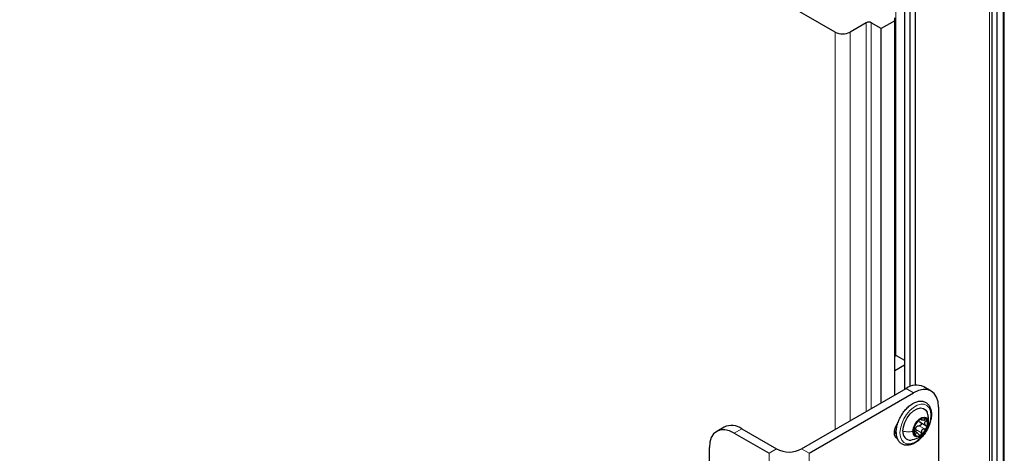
# Paper-space layout 'Blatt2' of a CAD drawing. Header units: millimetres. Extents: x 5 to 418, y 2 to 292.
# Tile 87 of 100: x 268 to 315, y 189 to 210. Entities that reach past the tile are written whole.
import ezdxf

# ---------------------------------------------------------------- set-up
doc = ezdxf.new("R2010")
doc.units = ezdxf.units.MM

psp = doc.layouts.new('Blatt2')

# ---------------------------------------------------------------- linework, layer by layer
at = {"color": 7, "linetype": 'Continuous', "lineweight": 25}
for p, q in [((306.809, 209.398), (251.89, 241.102)), ((314.234, 131.078), (314.234, 212.46)), ((314.813, 131.18), (314.813, 212.562)), ((314.469, 130.942), (314.469, 212.324)), ((310.089, 210.664), (310.089, 192.512)), ((310.356, 192.648), (310.356, 210.494)), ((310.592, 210.494), (310.592, 192.711)), ((308.282, 209.841), (307.516, 209.398)), ((308.989, 209.568), (308.518, 209.841)), ((309.626, 209.936), (308.989, 209.568)), ((309.626, 209.936), (309.626, 210.072)), ((309.626, 192.244), (309.626, 209.936)), ((308.989, 191.877), (308.989, 209.568)), ((309.626, 194.081), (309.696, 194.122)), ((309.696, 194.122), (310.089, 193.895)), ((309.626, 193.401), (310.089, 193.668)), ((305.218, 189.7), (310.168, 192.557)), ((311.355, 192.435), (311.001, 192.64)), ((305.572, 189.495), (310.521, 192.353)), ((311.7, 191.672), (311.7, 178.063)), ((310.848, 191.104), (310.897, 191.076)), ((301.556, 190.735), (301.203, 190.53)), ((302.39, 190.652), (304.04, 189.7)), ((309.626, 190.434), (309.626, 190.629)), ((309.702, 190.82), (309.742, 190.797)), ((310.837, 190.961), (311.098, 190.81)), ((302.036, 190.448), (303.686, 189.495)), ((309.638, 190.441), (309.604, 190.423)), ((309.708, 190.481), (309.638, 190.441)), ((310.707, 190.448), (310.556, 190.535)), ((300.858, 176.158), (300.858, 189.767))]:
    psp.add_line(p, q, dxfattribs=at)
at = {"color": 7, "linetype": 'Continuous', "lineweight": 18}
for p, q in [((314.116, 131.146), (314.116, 212.528)), ((314.764, 131.112), (314.764, 212.494)), ((309.685, 211.208), (309.685, 194.115)), ((310.109, 210.637), (310.109, 192.523)), ((308.282, 191.468), (308.282, 209.841)), ((308.518, 209.841), (308.518, 191.605)), ((306.809, 190.618), (306.809, 209.398)), ((307.516, 209.398), (307.516, 191.026)), ((310.521, 192.353), (310.168, 192.557)), ((310.866, 191.121), (310.89, 191.107)), ((310.974, 191.076), (311.1, 191.003)), ((311.228, 191.055), (311.214, 190.943)), ((302.39, 190.652), (302.036, 190.448)), ((310.631, 190.612), (310.89, 190.463)), ((310.777, 190.793), (311.036, 190.644)), ((309.708, 190.4), (309.638, 190.441)), ((310.55, 190.44), (310.617, 190.401)), ((304.04, 189.7), (303.686, 189.495)), ((305.218, 189.7), (305.572, 189.495)), ((303.686, 189.495), (303.686, 173.165)), ((305.572, 189.495), (305.572, 173.165))]:
    psp.add_line(p, q, dxfattribs=at)
at = {"color": 7, "linetype": 'Continuous', "lineweight": 25, "flags": 128}
for points in [[(311.7, 191.672), (311.677, 191.925), (311.61, 192.141), (311.501, 192.314), (311.355, 192.435), (311.176, 192.502), (310.972, 192.51), (310.751, 192.459), (310.521, 192.353)], [(310.015, 190.536), (310.039, 190.742), (310.108, 190.958), (310.218, 191.168), (310.359, 191.354), (310.52, 191.501), (310.688, 191.598), (310.849, 191.637), (310.99, 191.613), (311.1, 191.53), (311.156, 191.434)], [(310.488, 190.524), (310.51, 190.68), (310.573, 190.842), (310.67, 190.992), (310.788, 191.11), (310.914, 191.183), (311.033, 191.201), (311.129, 191.163), (311.192, 191.074), (311.214, 190.943)], [(302.036, 190.448), (301.806, 190.555), (301.585, 190.605), (301.381, 190.597), (301.203, 190.53), (301.056, 190.409), (300.947, 190.236), (300.88, 190.02), (300.858, 189.767)], [(309.781, 190.943), (309.741, 190.886), (309.654, 190.716), (309.608, 190.543), (309.608, 190.387), (309.654, 190.267), (309.716, 190.21)], [(311.214, 190.943), (311.192, 190.787), (311.129, 190.625), (311.033, 190.475), (310.914, 190.357), (310.788, 190.284), (310.67, 190.266), (310.573, 190.304), (310.51, 190.393), (310.488, 190.524)]]:
    psp.add_lwpolyline(points, dxfattribs=at)
at = {"color": 7, "linetype": 'Continuous', "lineweight": 18, "flags": 128}
psp.add_lwpolyline([(311.335, 191.298), (311.313, 191.084), (311.251, 190.858), (311.151, 190.633), (311.019, 190.422), (310.863, 190.237), (310.692, 190.09), (310.516, 189.988), (310.345, 189.938), (310.189, 189.942), (310.057, 190.001), (309.957, 190.111), (309.894, 190.265), (309.873, 190.455), (309.894, 190.669), (309.957, 190.895), (310.057, 191.12), (310.189, 191.331), (310.345, 191.516), (310.516, 191.663), (310.692, 191.765), (310.863, 191.815), (311.019, 191.81), (311.151, 191.752), (311.251, 191.642), (311.313, 191.488), (311.335, 191.298)], dxfattribs=at)
at = {"color": 7, "linetype": 'Continuous', "lineweight": 25}
for centre, radius, start, end in [((308.4, 209.613), 0.256, 62.6097, 117.3903), ((307.163, 210.081), 0.769, 242.6097, 297.3903), ((310.656, 191.876), 0.838, 65.6929, 125.6176), ((311.238, 190.511), 0.716, 122.638, 159.7729), ((310.981, 190.956), 0.205, 40.5328, 129.2482), ((310.756, 190.898), 0.426, 333.4364, 26.5636), ((301.901, 189.971), 0.838, 54.3824, 114.3071), ((310.947, 190.569), 0.426, 153.4364, 206.5636), ((310.864, 190.579), 0.263, 135.2838, 147.1271), ((310.465, 190.956), 0.716, 302.638, 339.7729), ((310.364, 190.473), 0.355, 169.747, 274.3207), ((310.722, 190.511), 0.205, 220.5328, 309.2482), ((304.629, 190.837), 1.281, 242.6097, 297.3903)]:
    psp.add_arc(centre, radius, start, end, dxfattribs=at)
for points, knots in [([(310.483, 191.848), (310.452, 191.828), (310.361, 191.772), (310.216, 191.647), (310.059, 191.469), (309.923, 191.264), (309.815, 191.044), (309.74, 190.818), (309.701, 190.596), (309.701, 190.386), (309.743, 190.2), (309.827, 190.046), (309.948, 189.936), (310.095, 189.877), (310.256, 189.868), (310.426, 189.906), (310.602, 189.99), (310.777, 190.118), (310.941, 190.284), (311.087, 190.478), (311.208, 190.693), (311.298, 190.917), (311.353, 191.142), (311.371, 191.359), (311.347, 191.556), (311.281, 191.726), (311.176, 191.856), (311.038, 191.938), (310.882, 191.968), (310.716, 191.95), (310.581, 191.901), (310.503, 191.859), (310.483, 191.848)], [0, 0, 0, 0, 0.0186732, 0.0538579, 0.0889785, 0.1240261, 0.1590685, 0.1941799, 0.2294437, 0.2649498, 0.3007026, 0.3361738, 0.3704005, 0.4032145, 0.4356643, 0.4689002, 0.503345, 0.5384459, 0.5736031, 0.6086769, 0.6437113, 0.6787871, 0.713972, 0.7493633, 0.7850205, 0.8207198, 0.8555999, 0.8889439, 0.9214696, 0.9542303, 0.98818, 1, 1, 1, 1]), ([(310.617, 190.852), (310.624, 190.862), (310.635, 190.876), (310.658, 190.907), (310.679, 190.933), (310.701, 190.96), (310.731, 190.996), (310.75, 191.018), (310.762, 191.033)], [0, 0, 0, 0, 0.249219, 0.374357, 0.498947, 0.62402, 0.749767, 1, 1, 1, 1]), ([(310.851, 191.115), (310.843, 191.109), (310.827, 191.099), (310.802, 191.077), (310.779, 191.054), (310.768, 191.04), (310.762, 191.033)], [0, 0, 0, 0, 0.24999, 0.499611, 0.749127, 1, 1, 1, 1]), ([(310.841, 190.959), (310.827, 190.968), (310.799, 190.986), (310.786, 191.014), (310.78, 191.029)], [0, 0, 0, 0, 0.500609, 1, 1, 1, 1]), ([(310.89, 191.107), (310.892, 191.112), (310.894, 191.121), (310.888, 191.127), (310.873, 191.126), (310.859, 191.118), (310.851, 191.115)], [0, 0, 0, 0, 0.249853, 0.499901, 0.750114, 1, 1, 1, 1]), ([(310.89, 191.107), (310.888, 191.098), (310.885, 191.084), (310.898, 191.074), (310.916, 191.07), (310.941, 191.07), (310.981, 191.076), (311.014, 191.087), (311.036, 191.094)], [0, 0, 0, 0, 0.24922, 0.374358, 0.498948, 0.624021, 0.749768, 1, 1, 1, 1]), ([(311.137, 191.089), (311.132, 191.094), (311.122, 191.104), (311.097, 191.108), (311.067, 191.105), (311.046, 191.098), (311.036, 191.094)], [0, 0, 0, 0, 0.249858, 0.499467, 0.749011, 1, 1, 1, 1]), ([(311.1, 191.003), (311.108, 191.01), (311.124, 191.023), (311.139, 191.047), (311.146, 191.071), (311.14, 191.083), (311.137, 191.089)], [0, 0, 0, 0, 0.249806, 0.500054, 0.750309, 1, 1, 1, 1]), ([(311.233, 191.054), (311.23, 191.114), (311.223, 191.243), (311.179, 191.369), (311.155, 191.435)], [0, 0, 0, 0, 0.469367, 1, 1, 1, 1]), ([(311.191, 190.797), (311.2, 190.823), (311.228, 190.907), (311.231, 190.995), (311.233, 191.056)], [0, 0, 0, 0, 0.2998749, 1, 1, 1, 1]), ([(310.566, 190.759), (310.562, 190.749), (310.555, 190.73), (310.55, 190.706), (310.549, 190.691), (310.551, 190.688), (310.552, 190.687)], [0, 0, 0, 0, 0.250032, 0.499632, 0.749228, 1, 1, 1, 1]), ([(310.552, 190.493), (310.555, 190.516), (310.559, 190.55), (310.56, 190.596), (310.561, 190.628), (310.56, 190.653), (310.559, 190.679), (310.555, 190.684), (310.552, 190.687)], [0, 0, 0, 0, 0.249194, 0.37433, 0.498925, 0.624004, 0.749757, 1, 1, 1, 1]), ([(310.617, 190.852), (310.613, 190.848), (310.606, 190.839), (310.593, 190.817), (310.578, 190.789), (310.57, 190.769), (310.566, 190.759)], [0, 0, 0, 0, 0.249816, 0.499908, 0.75012, 1, 1, 1, 1]), ([(310.631, 190.612), (310.632, 190.601), (310.635, 190.58), (310.628, 190.548), (310.616, 190.522), (310.605, 190.513), (310.601, 190.51)], [0, 0, 0, 0, 0.278955, 0.555759, 0.833842, 1, 1, 1, 1]), ([(310.631, 190.612), (310.629, 190.631), (310.624, 190.669), (310.637, 190.704), (310.643, 190.722)], [0, 0, 0, 0, 0.500646, 1, 1, 1, 1]), ([(310.677, 190.764), (310.692, 190.773), (310.724, 190.792), (310.759, 190.793), (310.777, 190.793)], [0, 0, 0, 0, 0.49811, 1, 1, 1, 1]), ([(310.841, 190.959), (310.849, 190.953), (310.865, 190.943), (310.88, 190.918), (310.886, 190.889), (310.88, 190.857), (310.863, 190.829), (310.837, 190.807), (310.808, 190.794), (310.787, 190.794), (310.777, 190.793)], [0, 0, 0, 0, 0.125212, 0.249468, 0.37431, 0.49905, 0.623887, 0.749382, 0.874437, 1, 1, 1, 1]), ([(311.036, 190.644), (311.014, 190.643), (310.981, 190.641), (310.941, 190.62), (310.916, 190.596), (310.898, 190.566), (310.885, 190.521), (310.888, 190.486), (310.89, 190.463)], [0, 0, 0, 0, 0.2492191, 0.3743567, 0.4989469, 0.6240198, 0.7497675, 1, 1, 1, 1]), ([(311.1, 191.003), (311.083, 190.989), (311.058, 190.967), (311.039, 190.93), (311.034, 190.902), (311.039, 190.873), (311.057, 190.838), (311.083, 190.821), (311.1, 190.809)], [0, 0, 0, 0, 0.249194, 0.37433, 0.498925, 0.624004, 0.749757, 1, 1, 1, 1]), ([(311.036, 190.644), (311.046, 190.644), (311.067, 190.645), (311.096, 190.658), (311.122, 190.679), (311.132, 190.698), (311.137, 190.708)], [0, 0, 0, 0, 0.249816, 0.4999076, 0.7501199, 1, 1, 1, 1]), ([(311.137, 190.708), (311.14, 190.718), (311.146, 190.739), (311.139, 190.768), (311.124, 190.793), (311.108, 190.804), (311.1, 190.809)], [0, 0, 0, 0, 0.250032, 0.499632, 0.749228, 1, 1, 1, 1]), ([(310.387, 190.119), (310.505, 190.146), (310.715, 190.196), (310.905, 190.326), (310.968, 190.405), (310.973, 190.411)], [0, 0, 0, 0, 0.542322, 0.969969, 1, 1, 1, 1]), ([(310.552, 190.493), (310.551, 190.482), (310.549, 190.461), (310.55, 190.428), (310.555, 190.398), (310.562, 190.385), (310.566, 190.378)], [0, 0, 0, 0, 0.249806, 0.500054, 0.750309, 1, 1, 1, 1]), ([(310.566, 190.378), (310.57, 190.374), (310.578, 190.365), (310.593, 190.367), (310.606, 190.379), (310.613, 190.394), (310.617, 190.401)], [0, 0, 0, 0, 0.249858, 0.499467, 0.749011, 1, 1, 1, 1]), ([(310.762, 190.388), (310.75, 190.406), (310.732, 190.433), (310.701, 190.453), (310.679, 190.46), (310.659, 190.456), (310.635, 190.442), (310.624, 190.417), (310.617, 190.401)], [0, 0, 0, 0, 0.24922, 0.374358, 0.498948, 0.624021, 0.749768, 1, 1, 1, 1]), ([(310.762, 190.388), (310.768, 190.38), (310.779, 190.363), (310.802, 190.348), (310.827, 190.342), (310.843, 190.349), (310.851, 190.352)], [0, 0, 0, 0, 0.249853, 0.499901, 0.750114, 1, 1, 1, 1]), ([(310.851, 190.352), (310.859, 190.358), (310.873, 190.369), (310.888, 190.398), (310.894, 190.43), (310.892, 190.452), (310.89, 190.463)], [0, 0, 0, 0, 0.24999, 0.499611, 0.749127, 1, 1, 1, 1])]:
    psp.add_open_spline(points, degree=3, knots=knots, dxfattribs=at)
at = {"color": 7, "linetype": 'Continuous', "lineweight": 18}
psp.add_open_spline([(310.015, 190.536), (310.093, 190.526), (310.25, 190.506), (310.409, 190.518), (310.488, 190.524)], degree=3, dxfattribs=at)

doc.saveas('drawing.dxf')
